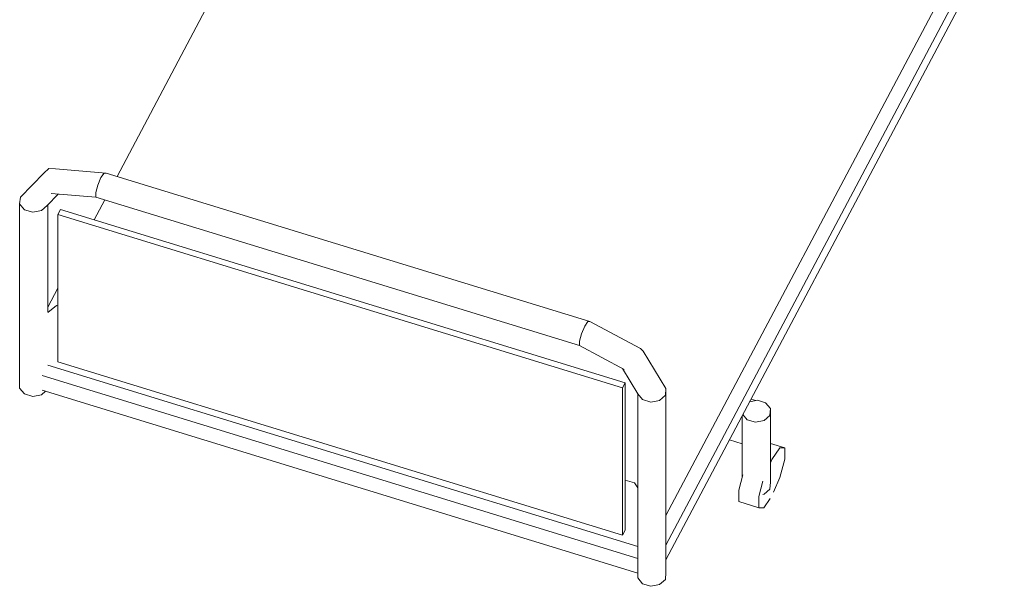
# Model space of a CAD drawing. Header units: millimetres. Extents: x -2220 to 52371, y -4077 to 6953.
# Tile 62 of 228: x 2117 to 3559, y 2461 to 3290. Entities that reach past the tile are written whole.
import ezdxf

# ---------------------------------------------------------------- set-up
doc = ezdxf.new("R2010")
doc.units = ezdxf.units.MM
doc.header["$MEASUREMENT"] = 0
doc.layers.add('Nuevo_09_EI_Mobiliari general', color=7, linetype='Continuous')
doc.layers.add('Nuevo_09_EI_Mobiliari general_Pluma_Nº__1', color=7, linetype='Continuous', lineweight=5)

# ---------------------------------------------------------------- blocks, each defined once
blk = doc.blocks.new('Elem Sección_79_1')
at = {"layer": 'Nuevo_09_EI_Mobiliari general_Pluma_Nº__1', "color": 7, "linetype": 'Continuous', "lineweight": 5}
for p, q in [((2260, 3061), (2943.2, 4350.2)), ((3063.8, 2564.6), (3829, 4008.3)), ((3063.8, 2521.4), (3848.6, 4002.3)), ((3063.8, 2499.9), (3848.6, 3980.7)), ((2160.1, 3072.4), (2152.7, 3065.8)), ((2169.9, 3071.9), (2160.1, 3072.4)), ((2243.8, 3065.9), (2169.9, 3071.9)), ((2152.7, 3065.8), (2118.2, 3030.7)), ((2236.2, 3059.2), (2231.6, 3048.3)), ((2240.9, 3065.9), (2236.2, 3059.2)), ((2243.8, 3065.9), (2240.9, 3065.9)), ((2952.4, 2848.5), (2243.8, 3065.9)), ((2231.6, 3048.3), (2228.7, 3037.4)), ((2118.2, 3030.7), (2117.2, 3020.7)), ((2173.8, 3035.2), (2157.5, 3018.6)), ((2228.7, 3030.8), (2163.4, 3036)), ((2228.7, 3037.4), (2228.7, 3030.8)), ((2937.3, 2813.3), (2228.7, 3030.8)), ((2117.2, 3020.7), (2124.2, 3012.3)), ((2117.2, 3020.7), (2117.2, 2751.2)), ((2149.1, 3011), (2157.5, 3018.6)), ((2158.4, 3019.5), (2158.4, 2862.7)), ((2226.3, 2997.5), (2241.8, 3026.8)), ((2124.2, 3012.3), (2136.4, 3008.5)), ((2136.4, 3008.5), (2149.1, 3011)), ((2177.2, 3012.6), (2173.2, 3005.1)), ((2173.2, 2789.4), (2173.2, 3005.1)), ((2173.2, 3005.1), (2999.9, 2751.4)), ((2177.2, 3012.6), (3003.9, 2758.9)), ((2158.4, 2869.4), (2173.2, 2897.3)), ((2171.3, 2872.1), (2158.3, 2861.8)), ((2173.2, 2871.5), (2171.3, 2872.1)), ((2944.8, 2841.7), (2940.2, 2830.8)), ((2949.5, 2848.4), (2944.8, 2841.7)), ((2952.4, 2848.5), (2949.5, 2848.4)), ((3026.3, 2809.1), (2952.4, 2848.5)), ((2940.2, 2830.8), (2937.3, 2820)), ((2937.3, 2820), (2937.3, 2813.3)), ((3002.6, 2778.5), (2937.3, 2813.3)), ((3026.3, 2809.1), (3030.3, 2805.3)), ((3063.8, 2750.7), (3030.3, 2805.3)), ((3022.7, 2519.2), (2158.3, 2784.5)), ((2999.9, 2535.7), (2173.2, 2789.4)), ((3022.7, 2501.8), (2150.3, 2769.5)), ((3022.7, 2742.9), (2999.9, 2779.9)), ((3003.9, 2758.9), (2999.9, 2751.4)), ((3003.9, 2758.9), (3003.9, 2543.2)), ((2117.2, 2751.2), (2124.2, 2742.7)), ((2124.2, 2742.7), (2136.4, 2739)), ((2136.4, 2739), (2149.1, 2741.4)), ((2149.1, 2741.4), (2154.8, 2746.6)), ((3022.7, 2480.2), (2150.3, 2747.9)), ((2999.9, 2751.4), (2999.9, 2535.7)), ((3022.7, 2473.3), (3022.7, 2742.9)), ((3029.6, 2734.4), (3022.7, 2742.9)), ((3062.9, 2740.8), (3054.5, 2733.1)), ((3063.8, 2750.7), (3062.9, 2740.8)), ((3063.8, 2481.1), (3063.8, 2750.7)), ((3041.8, 2730.7), (3029.6, 2734.4)), ((3054.5, 2733.1), (3041.8, 2730.7)), ((3186.5, 2731.3), (3197.7, 2733.4)), ((3195.2, 2733), (3188.5, 2735)), ((3197.7, 2733.4), (3209.8, 2729.7)), ((3209.8, 2729.7), (3216.8, 2721.2)), ((3182.6, 2704.9), (3176.4, 2712.4)), ((3215.9, 2711.3), (3207.4, 2703.6)), ((3216.8, 2721.2), (3215.9, 2711.3)), ((3216.8, 2613.4), (3216.8, 2721.2)), ((3175.6, 2620.9), (3175.6, 2710.8)), ((3194.7, 2701.2), (3182.6, 2704.9)), ((3207.4, 2703.6), (3194.7, 2701.2)), ((3175.6, 2669.7), (3156.9, 2675.4)), ((3237.8, 2663.9), (3216.8, 2670.3)), ((3230.6, 2663.8), (3218.9, 2646.9)), ((3237.8, 2663.9), (3230.6, 2663.8)), ((3237.8, 2647.2), (3237.8, 2663.9)), ((3218.9, 2646.9), (3216.8, 2642)), ((3230.6, 2620.1), (3237.8, 2647.2)), ((3017.7, 2612.4), (3003.9, 2616.6)), ((3022.7, 2605.4), (3017.7, 2612.4)), ((3176.4, 2624), (3170.5, 2601.7)), ((3205.9, 2614.9), (3200, 2592.6)), ((3216.8, 2613.4), (3215.9, 2603.4)), ((3221.3, 2598.7), (3230.6, 2620.1)), ((3170.5, 2601.7), (3170.5, 2585)), ((3207.4, 2595.8), (3205.9, 2595.5)), ((3215.9, 2603.4), (3207.4, 2595.8)), ((3200, 2576), (3170.5, 2585)), ((3200, 2592.6), (3200, 2576)), ((3207.2, 2576.1), (3216.4, 2589.4)), ((3200, 2576), (3207.2, 2576.1)), ((3003.9, 2543.2), (2999.9, 2535.7)), ((3063.8, 2481.1), (3062.9, 2471.2)), ((3029.6, 2464.8), (3022.7, 2473.3)), ((3062.9, 2471.2), (3054.5, 2463.5)), ((3041.8, 2461.1), (3029.6, 2464.8)), ((3054.5, 2463.5), (3041.8, 2461.1))]:
    blk.add_line(p, q, dxfattribs=at)

msp = doc.modelspace()

# ---------------------------------------------------------------- block references
at = {"layer": 'Nuevo_09_EI_Mobiliari general', "lineweight": 0}
msp.add_blockref('Elem Sección_79_1', (0, 0), dxfattribs=at)

doc.saveas('drawing.dxf')
